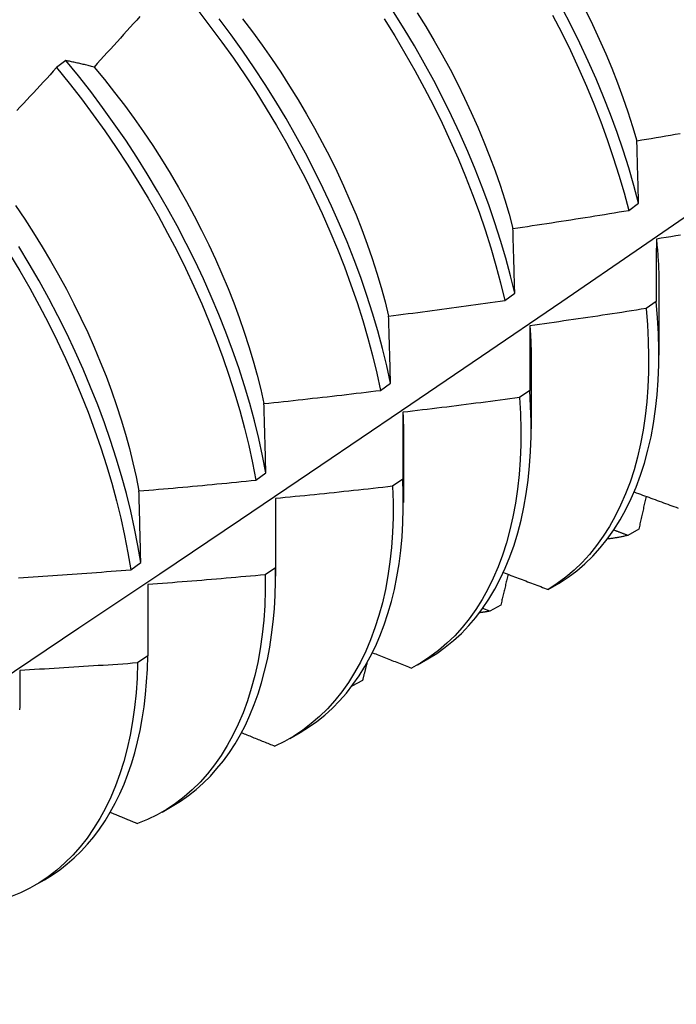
# Model space of a CAD drawing. Header units: inches. Extents: x 18 to 430, y 47 to 208.
# Tile 101 of 112: x 405.019 to 405.198, y 158.044 to 158.312. Entities that reach past the tile are written whole.
import ezdxf

# ---------------------------------------------------------------- set-up
doc = ezdxf.new("R2010")
doc.units = ezdxf.units.IN
doc.header["$MEASUREMENT"] = 0
doc.layers.add('Visible Edges(ANSI)', color=7, linetype='Continuous', lineweight=25)

msp = doc.modelspace()

# ---------------------------------------------------------------- linework, layer by layer
at = {"layer": 'Visible Edges(ANSI)'}
for p, q in [((405.03198, 158.30098), (405.02946, 158.29907)), ((405.18525, 158.26022), (405.18794, 158.26218)), ((405.15152, 158.23572), (405.15422, 158.23768)), ((405.1935, 158.23929), (405.19348, 158.22084)), ((405.19274, 158.23545), (405.18999, 158.23351)), ((405.15871, 158.21925), (405.15868, 158.2008)), ((405.11768, 158.21125), (405.12039, 158.21321)), ((405.1583, 158.21123), (405.15554, 158.2093)), ((405.12391, 158.19922), (405.12388, 158.18076)), ((405.08372, 158.18682), (405.08644, 158.18877)), ((405.12374, 158.18708), (405.12097, 158.18515)), ((405.08911, 158.17918), (405.08908, 158.16072)), ((405.188, 158.17343), (405.185, 158.17177)), ((405.04965, 158.16244), (405.05238, 158.16439)), ((405.08907, 158.16299), (405.08629, 158.16107)), ((405.05431, 158.1584), (405.05427, 158.13898)), ((405.16333, 158.15707), (405.1663, 158.15879)), ((405.14741, 158.15116), (405.14549, 158.15191)), ((405.15042, 158.1528), (405.14741, 158.15116)), ((405.05427, 158.13898), (405.05148, 158.13707)), ((405.12776, 158.13657), (405.13055, 158.13818)), ((405.11277, 158.13232), (405.10987, 158.13075)), ((405.09296, 158.11654), (405.09575, 158.11814)), ((405.05816, 158.0965), (405.06095, 158.0981)), ((405.02337, 158.07646), (405.02615, 158.07806))]:
    msp.add_line(p, q, dxfattribs=at)
at = {"layer": 'Visible Edges(ANSI)', "flags": 128}
for points in [[(405.05215, 158.31302), (405.05126, 158.31203), (405.05037, 158.31104), (405.04948, 158.31006), (405.04859, 158.30907), (405.0477, 158.30808), (405.04681, 158.3071), (405.04591, 158.30611), (405.04502, 158.30513), (405.04413, 158.30414), (405.04323, 158.30316), (405.04233, 158.30218), (405.04144, 158.3012), (405.04054, 158.30022), (405.03964, 158.29924)], [(405.06787, 158.31467), (405.07119, 158.3104), (405.07444, 158.30604), (405.0776, 158.30162), (405.08068, 158.29712), (405.08367, 158.29256), (405.08656, 158.28795), (405.08935, 158.28328), (405.09204, 158.27857), (405.09463, 158.27382), (405.09711, 158.26904), (405.09949, 158.26423), (405.10175, 158.2594), (405.10389, 158.25455), (405.10592, 158.24969), (405.10783, 158.24484), (405.10961, 158.23998), (405.11128, 158.23513), (405.11281, 158.2303), (405.11422, 158.22549), (405.11551, 158.22071), (405.11666, 158.21596), (405.11768, 158.21125)], [(405.15422, 158.23768), (405.15307, 158.24243), (405.15179, 158.24721), (405.15037, 158.25202), (405.14883, 158.25685), (405.14717, 158.2617), (405.14538, 158.26656), (405.14347, 158.27141), (405.14144, 158.27627), (405.13929, 158.28112), (405.13703, 158.28595), (405.13466, 158.29076), (405.13217, 158.29554), (405.12958, 158.30029), (405.12689, 158.305), (405.12409, 158.30966), (405.1212, 158.31428)], [(405.12769, 158.31403), (405.13003, 158.31023), (405.1323, 158.3064), (405.13448, 158.30253), (405.13659, 158.29864), (405.13861, 158.29473), (405.14054, 158.29079), (405.14239, 158.28684), (405.14414, 158.28289), (405.14581, 158.27892), (405.14738, 158.27496), (405.14885, 158.271), (405.15022, 158.26705), (405.15149, 158.26311), (405.15266, 158.25919), (405.15373, 158.2553)], [(405.16453, 158.31333), (405.167, 158.30855), (405.16936, 158.30373), (405.1716, 158.2989), (405.17373, 158.29405), (405.17575, 158.2892), (405.17764, 158.28434), (405.17941, 158.27948), (405.18106, 158.27464), (405.18258, 158.26981), (405.18398, 158.265), (405.18525, 158.26022)], [(405.18794, 158.26218), (405.18666, 158.26697), (405.18526, 158.27177), (405.18373, 158.2766), (405.18207, 158.28145), (405.18029, 158.28631), (405.17838, 158.29116), (405.17636, 158.29602), (405.17422, 158.30087), (405.17197, 158.3057), (405.1696, 158.31051), (405.16712, 158.3153)], [(405.17348, 158.31472), (405.1754, 158.31079), (405.17724, 158.30683), (405.17899, 158.30287), (405.18064, 158.29891), (405.1822, 158.29494), (405.18367, 158.29098), (405.18504, 158.28702), (405.18631, 158.28308), (405.18748, 158.27916)], [(405.12039, 158.21321), (405.11936, 158.21792), (405.1182, 158.22267), (405.11691, 158.22746), (405.11549, 158.23227), (405.11394, 158.2371), (405.11227, 158.24195), (405.11047, 158.2468), (405.10855, 158.25166), (405.10652, 158.25652), (405.10436, 158.26136), (405.10209, 158.26619), (405.09971, 158.271), (405.09722, 158.27578), (405.09463, 158.28053), (405.09193, 158.28524), (405.08913, 158.2899), (405.08623, 158.29451), (405.08324, 158.29906), (405.08015, 158.30356), (405.07698, 158.30798), (405.07373, 158.31233)], [(405.08008, 158.31232), (405.08278, 158.30878), (405.08541, 158.30518), (405.08798, 158.30152), (405.09048, 158.29782), (405.0929, 158.29407), (405.09525, 158.29028), (405.09752, 158.28645), (405.09971, 158.28259), (405.10181, 158.2787), (405.10383, 158.27479), (405.10576, 158.27086), (405.1076, 158.26691), (405.10935, 158.26295), (405.111, 158.25899), (405.11256, 158.25502), (405.11403, 158.25106), (405.1154, 158.2471), (405.11667, 158.24316), (405.11784, 158.23924), (405.11891, 158.23533), (405.11988, 158.23146)], [(405.11864, 158.31233), (405.12152, 158.30771), (405.12431, 158.30304), (405.127, 158.29833), (405.12958, 158.29358), (405.13206, 158.28879), (405.13442, 158.28398), (405.13667, 158.27915), (405.13881, 158.2743), (405.14083, 158.26945), (405.14273, 158.26459), (405.14451, 158.25973), (405.14617, 158.25489), (405.1477, 158.25006), (405.1491, 158.24525), (405.15038, 158.24047), (405.15152, 158.23572)], [(405.03964, 158.29924), (405.03931, 158.29932), (405.03899, 158.2994), (405.03866, 158.29949), (405.03834, 158.29957), (405.03801, 158.29965), (405.03769, 158.29972), (405.03736, 158.2998), (405.03704, 158.29988), (405.03672, 158.29995), (405.0364, 158.30003), (405.03608, 158.3001), (405.03576, 158.30018), (405.03544, 158.30025), (405.03512, 158.30032), (405.0348, 158.30039), (405.03449, 158.30046), (405.03417, 158.30053), (405.03386, 158.3006), (405.03354, 158.30066), (405.03323, 158.30073), (405.03292, 158.3008), (405.03261, 158.30086), (405.03229, 158.30092), (405.03198, 158.30098)], [(405.08644, 158.18877), (405.08554, 158.19345), (405.0845, 158.19816), (405.08333, 158.20292), (405.08203, 158.2077), (405.0806, 158.21252), (405.07904, 158.21735), (405.07736, 158.2222), (405.07556, 158.22705), (405.07364, 158.23191), (405.07159, 158.23677), (405.06943, 158.24161), (405.06716, 158.24644), (405.06477, 158.25125), (405.06227, 158.25603), (405.05967, 158.26077), (405.05697, 158.26548), (405.05416, 158.27014), (405.05126, 158.27474), (405.04826, 158.27929), (405.04517, 158.28378), (405.04199, 158.2882), (405.03874, 158.29254), (405.0354, 158.29681), (405.03198, 158.30098)], [(405.02946, 158.29907), (405.02856, 158.29809), (405.02766, 158.29712), (405.02675, 158.29614), (405.02585, 158.29517), (405.02494, 158.2942), (405.02404, 158.29322), (405.02313, 158.29225), (405.02223, 158.29128), (405.02132, 158.29031), (405.02041, 158.28934), (405.0195, 158.28837), (405.01859, 158.2874)], [(405.02946, 158.29907), (405.03287, 158.29489), (405.0362, 158.29062), (405.03945, 158.28627), (405.04262, 158.28184), (405.0457, 158.27735), (405.04869, 158.2728), (405.05159, 158.26818), (405.05439, 158.26352), (405.05709, 158.25881), (405.05968, 158.25407), (405.06217, 158.24928), (405.06455, 158.24448), (405.06682, 158.23964), (405.06897, 158.2348), (405.071, 158.22994), (405.07292, 158.22508), (405.07471, 158.22023), (405.07638, 158.21538), (405.07793, 158.21055), (405.07935, 158.20574), (405.08064, 158.20095), (405.0818, 158.1962), (405.08282, 158.19149), (405.08372, 158.18682)], [(405.03964, 158.29924), (405.04246, 158.29583), (405.04523, 158.29235), (405.04793, 158.28882), (405.05056, 158.28522), (405.05313, 158.28157), (405.05562, 158.27787), (405.05804, 158.27412), (405.06038, 158.27032), (405.06264, 158.26649), (405.06482, 158.26263), (405.06692, 158.25874), (405.06894, 158.25482), (405.07087, 158.25088), (405.07271, 158.24693), (405.07446, 158.24297), (405.07613, 158.23901), (405.0777, 158.23504), (405.07917, 158.23108), (405.08055, 158.22712), (405.08183, 158.22318), (405.08301, 158.21926), (405.08409, 158.21536), (405.08506, 158.21149), (405.08593, 158.20765)], [(405.18748, 158.27916), (405.18879, 158.27938), (405.1901, 158.27961), (405.19141, 158.27983), (405.19272, 158.28005), (405.19403, 158.28028), (405.19534, 158.2805), (405.19664, 158.28073), (405.19795, 158.28096), (405.19926, 158.28119)], [(405.18794, 158.26218), (405.18792, 158.2629), (405.1879, 158.26362), (405.18788, 158.26434), (405.18786, 158.26506), (405.18784, 158.26577), (405.18782, 158.26648), (405.18781, 158.2672), (405.18779, 158.26791), (405.18777, 158.26862), (405.18775, 158.26933), (405.18773, 158.27004), (405.18771, 158.27075), (405.18769, 158.27145), (405.18767, 158.27216), (405.18765, 158.27287), (405.18763, 158.27357), (405.18761, 158.27427), (405.18759, 158.27497), (405.18757, 158.27567), (405.18756, 158.27637), (405.18754, 158.27707), (405.18752, 158.27777), (405.1875, 158.27847), (405.18748, 158.27916)], [(404.88026, 158.04417), (404.90256, 158.05871), (404.92482, 158.07328), (404.94704, 158.08789), (404.96921, 158.10252), (404.99135, 158.11718), (405.01345, 158.13188), (405.03551, 158.1466), (405.05753, 158.16135), (405.0795, 158.17612), (405.10144, 158.19092), (405.12334, 158.20574), (405.14519, 158.22059), (405.16701, 158.23546), (405.18878, 158.25035), (405.21052, 158.26526)], [(405.01827, 158.26159), (405.02077, 158.25788), (405.02319, 158.25413), (405.02554, 158.25034), (405.02781, 158.24651), (405.03, 158.24265), (405.03211, 158.23875), (405.03413, 158.23484), (405.03607, 158.23091), (405.03792, 158.22696), (405.03968, 158.223), (405.04135, 158.21904), (405.04292, 158.21508), (405.04439, 158.21112), (405.04577, 158.20717), (405.04704, 158.20323), (405.04821, 158.1993), (405.04928, 158.1954), (405.05025, 158.19153), (405.05112, 158.18768), (405.05188, 158.18387)], [(405.15373, 158.2553), (405.15504, 158.25549), (405.15636, 158.25568), (405.15767, 158.25588), (405.15899, 158.25608), (405.1603, 158.25627), (405.16162, 158.25647), (405.16293, 158.25667), (405.16425, 158.25687), (405.16556, 158.25707), (405.16688, 158.25728), (405.16819, 158.25748), (405.1695, 158.25768), (405.17082, 158.25789), (405.17213, 158.2581), (405.17344, 158.2583), (405.17475, 158.25851), (405.17607, 158.25872), (405.17738, 158.25893), (405.17869, 158.25915), (405.18, 158.25936), (405.18131, 158.25957), (405.18263, 158.25979), (405.18394, 158.26001), (405.18525, 158.26022)], [(405.15422, 158.23768), (405.1542, 158.23842), (405.15418, 158.23917), (405.15416, 158.23991), (405.15414, 158.24066), (405.15412, 158.2414), (405.1541, 158.24214), (405.15408, 158.24288), (405.15406, 158.24362), (405.15404, 158.24435), (405.15402, 158.24509), (405.154, 158.24583), (405.15398, 158.24656), (405.15396, 158.24729), (405.15394, 158.24803), (405.15392, 158.24876), (405.15389, 158.24949), (405.15387, 158.25022), (405.15385, 158.25095), (405.15383, 158.25168), (405.15381, 158.2524), (405.15379, 158.25313), (405.15377, 158.25385), (405.15375, 158.25457), (405.15373, 158.2553)], [(405.1928, 158.25242), (405.19279, 158.25172), (405.19279, 158.25102), (405.19279, 158.25033), (405.19278, 158.24963), (405.19278, 158.24893), (405.19278, 158.24823), (405.19277, 158.24753), (405.19277, 158.24683), (405.19277, 158.24612), (405.19276, 158.24542), (405.19276, 158.24471), (405.19276, 158.24401), (405.19276, 158.2433), (405.19275, 158.24259), (405.19275, 158.24188), (405.19275, 158.24117), (405.19275, 158.24046), (405.19275, 158.23975), (405.19274, 158.23903), (405.19274, 158.23832), (405.19274, 158.2376), (405.19274, 158.23689), (405.19274, 158.23617), (405.19274, 158.23545)], [(405.19937, 158.25348), (405.19806, 158.25327), (405.19674, 158.25305), (405.19543, 158.25284), (405.19411, 158.25263), (405.1928, 158.25242)], [(405.1928, 158.25242), (405.19286, 158.25185), (405.19291, 158.25129), (405.19296, 158.25073), (405.19301, 158.25017), (405.19306, 158.24962), (405.19311, 158.24906), (405.19315, 158.24851), (405.19319, 158.24795), (405.19323, 158.2474), (405.19327, 158.24685), (405.1933, 158.2463), (405.19333, 158.24576), (405.19336, 158.24521), (405.19338, 158.24467), (405.1934, 158.24412), (405.19342, 158.24358), (405.19344, 158.24304), (405.19346, 158.2425), (405.19347, 158.24197), (405.19348, 158.24143), (405.19348, 158.2409), (405.19349, 158.24037), (405.19349, 158.23984), (405.19349, 158.23931)], [(405.01662, 158.24842), (405.01943, 158.24376), (405.02213, 158.23905), (405.02473, 158.23431), (405.02723, 158.22953), (405.02961, 158.22472), (405.03189, 158.21989), (405.03404, 158.21505), (405.03609, 158.21019), (405.03801, 158.20533), (405.03981, 158.20048), (405.04149, 158.19563), (405.04304, 158.1908), (405.04447, 158.18598), (405.04576, 158.1812), (405.04693, 158.17644), (405.04797, 158.17173), (405.04887, 158.16706), (405.04965, 158.16244)], [(405.05238, 158.16439), (405.05159, 158.16901), (405.05068, 158.17369), (405.04963, 158.1784), (405.04845, 158.18316), (405.04715, 158.18795), (405.04571, 158.19276), (405.04415, 158.1976), (405.04246, 158.20245), (405.04065, 158.2073), (405.03872, 158.21216), (405.03667, 158.21702), (405.0345, 158.22186), (405.03222, 158.22669), (405.02983, 158.23149), (405.02732, 158.23627), (405.02472, 158.24101), (405.022, 158.24572), (405.01919, 158.25037)], [(405.11988, 158.23146), (405.1212, 158.23162), (405.12252, 158.23179), (405.12384, 158.23196), (405.12516, 158.23213), (405.12648, 158.2323), (405.1278, 158.23247), (405.12912, 158.23264), (405.13044, 158.23281), (405.13176, 158.23298), (405.13308, 158.23316), (405.13439, 158.23334), (405.13571, 158.23351), (405.13703, 158.23369), (405.13835, 158.23387), (405.13967, 158.23405), (405.14099, 158.23423), (405.1423, 158.23441), (405.14362, 158.2346), (405.14494, 158.23478), (405.14626, 158.23497), (405.14757, 158.23515), (405.14889, 158.23534), (405.15021, 158.23553), (405.15152, 158.23572)], [(405.1663, 158.15879), (405.16875, 158.16039), (405.1711, 158.16215), (405.17334, 158.16408), (405.17548, 158.16616), (405.17751, 158.1684), (405.17943, 158.17079), (405.18124, 158.17333), (405.18293, 158.17601), (405.1845, 158.17884), (405.18595, 158.1818), (405.18728, 158.1849), (405.18848, 158.18813), (405.18956, 158.19148), (405.19051, 158.19496), (405.19133, 158.19856), (405.19202, 158.20227), (405.19258, 158.20609), (405.193, 158.21001), (405.19329, 158.21403), (405.19345, 158.21815), (405.19347, 158.22235), (405.19336, 158.22664), (405.19312, 158.23101), (405.19274, 158.23545)], [(405.18999, 158.23351), (405.18867, 158.2333), (405.18735, 158.2331), (405.18604, 158.23289), (405.18472, 158.23269), (405.1834, 158.23248), (405.18208, 158.23228), (405.18076, 158.23208), (405.17945, 158.23188), (405.17813, 158.23168), (405.17681, 158.23148), (405.17549, 158.23128), (405.17417, 158.23109), (405.17285, 158.23089), (405.17153, 158.2307), (405.17021, 158.23051), (405.16889, 158.23032), (405.16757, 158.23013), (405.16625, 158.22994), (405.16493, 158.22975), (405.16361, 158.22956), (405.16229, 158.22938), (405.16097, 158.22919), (405.15965, 158.22901), (405.15833, 158.22883)], [(405.18999, 158.23351), (405.19036, 158.22908), (405.19059, 158.22471), (405.19069, 158.22043), (405.19066, 158.21623), (405.19049, 158.21212), (405.19019, 158.20811), (405.18975, 158.20419), (405.18919, 158.20038), (405.18849, 158.19668), (405.18766, 158.19309), (405.1867, 158.18962), (405.18561, 158.18628), (405.1844, 158.18306), (405.18306, 158.17997), (405.1816, 158.17701), (405.18002, 158.1742), (405.17832, 158.17153), (405.17651, 158.169), (405.17458, 158.16662), (405.17254, 158.1644), (405.1704, 158.16233), (405.16814, 158.16041), (405.16579, 158.15866), (405.16333, 158.15707)], [(405.12039, 158.21321), (405.12037, 158.21398), (405.12035, 158.21475), (405.12033, 158.21552), (405.12031, 158.21629), (405.12029, 158.21706), (405.12027, 158.21782), (405.12025, 158.21859), (405.12022, 158.21935), (405.1202, 158.22012), (405.12018, 158.22088), (405.12016, 158.22164), (405.12014, 158.2224), (405.12012, 158.22316), (405.1201, 158.22392), (405.12007, 158.22468), (405.12005, 158.22544), (405.12003, 158.22619), (405.12001, 158.22695), (405.11999, 158.2277), (405.11997, 158.22846), (405.11994, 158.22921), (405.11992, 158.22996), (405.1199, 158.23071), (405.11988, 158.23146)], [(405.15833, 158.22883), (405.15832, 158.2281), (405.15832, 158.22738), (405.15832, 158.22666), (405.15832, 158.22593), (405.15832, 158.22521), (405.15832, 158.22448), (405.15831, 158.22375), (405.15831, 158.22303), (405.15831, 158.2223), (405.15831, 158.22156), (405.15831, 158.22083), (405.15831, 158.2201), (405.15831, 158.21937), (405.15831, 158.21863), (405.1583, 158.2179), (405.1583, 158.21716), (405.1583, 158.21642), (405.1583, 158.21568), (405.1583, 158.21495), (405.1583, 158.2142), (405.1583, 158.21346), (405.1583, 158.21272), (405.1583, 158.21198), (405.1583, 158.21123)], [(405.15833, 158.22883), (405.15836, 158.22842), (405.15839, 158.22801), (405.15842, 158.2276), (405.15844, 158.2272), (405.15847, 158.22679), (405.1585, 158.22639), (405.15852, 158.22599), (405.15854, 158.22558), (405.15856, 158.22518), (405.15858, 158.22478), (405.1586, 158.22438), (405.15862, 158.22398), (405.15863, 158.22358), (405.15864, 158.22318), (405.15866, 158.22279), (405.15867, 158.22239), (405.15868, 158.222), (405.15869, 158.2216), (405.15869, 158.22121), (405.1587, 158.22081), (405.1587, 158.22042), (405.15871, 158.22003), (405.15871, 158.21964), (405.15871, 158.21925)], [(405.08593, 158.20765), (405.08726, 158.20778), (405.08858, 158.20792), (405.0899, 158.20806), (405.09123, 158.20821), (405.09255, 158.20835), (405.09388, 158.20849), (405.0952, 158.20864), (405.09652, 158.20878), (405.09785, 158.20893), (405.09917, 158.20908), (405.10049, 158.20922), (405.10182, 158.20937), (405.10314, 158.20952), (405.10446, 158.20968), (405.10578, 158.20983), (405.10711, 158.20998), (405.10843, 158.21014), (405.10975, 158.21029), (405.11107, 158.21045), (405.1124, 158.21061), (405.11372, 158.21077), (405.11504, 158.21093), (405.11636, 158.21109), (405.11768, 158.21125)], [(405.13055, 158.13818), (405.13297, 158.13968), (405.13531, 158.14134), (405.13754, 158.14315), (405.13968, 158.14511), (405.14172, 158.14723), (405.14365, 158.14948), (405.14547, 158.15189), (405.14719, 158.15443), (405.14879, 158.15711), (405.15028, 158.15992), (405.15165, 158.16287), (405.1529, 158.16594), (405.15404, 158.16913), (405.15505, 158.17245), (405.15594, 158.17588), (405.15671, 158.17942), (405.15735, 158.18307), (405.15787, 158.18682), (405.15826, 158.19067), (405.15853, 158.19462), (405.15866, 158.19865), (405.15867, 158.20277), (405.15855, 158.20696), (405.1583, 158.21123)], [(405.15554, 158.2093), (405.15422, 158.20912), (405.1529, 158.20894), (405.15157, 158.20876), (405.15025, 158.20859), (405.14893, 158.20841), (405.1476, 158.20824), (405.14628, 158.20806), (405.14496, 158.20789), (405.14363, 158.20772), (405.14231, 158.20755), (405.14098, 158.20738), (405.13966, 158.20721), (405.13834, 158.20705), (405.13701, 158.20688), (405.13569, 158.20672), (405.13436, 158.20656), (405.13304, 158.20639), (405.13171, 158.20623), (405.13039, 158.20607), (405.12906, 158.20591), (405.12773, 158.20576), (405.12641, 158.2056), (405.12508, 158.20544), (405.12376, 158.20529)], [(405.15554, 158.2093), (405.15578, 158.20493), (405.15589, 158.20064), (405.15587, 158.19644), (405.15571, 158.19233), (405.15541, 158.18831), (405.15498, 158.18438), (405.15443, 158.18057), (405.15373, 158.17686), (405.15291, 158.17326), (405.15196, 158.16979), (405.15088, 158.16643), (405.14968, 158.16321), (405.14835, 158.16011), (405.1469, 158.15715), (405.14532, 158.15432), (405.14363, 158.15164), (405.14182, 158.14911), (405.1399, 158.14672), (405.13787, 158.14449), (405.13573, 158.14241), (405.13348, 158.14048), (405.13113, 158.13872), (405.12868, 158.13712), (405.12614, 158.13568)], [(405.08644, 158.18877), (405.08642, 158.18957), (405.0864, 158.19037), (405.08638, 158.19116), (405.08636, 158.19196), (405.08634, 158.19275), (405.08632, 158.19355), (405.0863, 158.19434), (405.08628, 158.19513), (405.08626, 158.19592), (405.08624, 158.19671), (405.08621, 158.19749), (405.08619, 158.19828), (405.08617, 158.19907), (405.08615, 158.19985), (405.08613, 158.20064), (405.08611, 158.20142), (405.08609, 158.2022), (405.08606, 158.20298), (405.08604, 158.20376), (405.08602, 158.20454), (405.086, 158.20532), (405.08598, 158.2061), (405.08595, 158.20687), (405.08593, 158.20765)], [(405.12376, 158.20529), (405.12375, 158.20454), (405.12375, 158.20379), (405.12375, 158.20304), (405.12375, 158.20229), (405.12375, 158.20154), (405.12375, 158.20079), (405.12375, 158.20004), (405.12375, 158.19928), (405.12375, 158.19853), (405.12375, 158.19777), (405.12375, 158.19701), (405.12375, 158.19626), (405.12375, 158.1955), (405.12374, 158.19474), (405.12374, 158.19397), (405.12374, 158.19321), (405.12374, 158.19245), (405.12374, 158.19169), (405.12374, 158.19092), (405.12374, 158.19015), (405.12374, 158.18939), (405.12374, 158.18862), (405.12374, 158.18785), (405.12374, 158.18708)], [(405.12376, 158.20529), (405.12377, 158.20503), (405.12378, 158.20478), (405.12379, 158.20452), (405.1238, 158.20426), (405.12381, 158.20401), (405.12382, 158.20375), (405.12383, 158.2035), (405.12384, 158.20324), (405.12385, 158.20299), (405.12386, 158.20274), (405.12387, 158.20248), (405.12387, 158.20223), (405.12388, 158.20198), (405.12388, 158.20173), (405.12389, 158.20147), (405.12389, 158.20122), (405.1239, 158.20097), (405.1239, 158.20072), (405.1239, 158.20047), (405.1239, 158.20022), (405.12391, 158.19997), (405.12391, 158.19972), (405.12391, 158.19947), (405.12391, 158.19922)], [(405.05188, 158.18387), (405.05321, 158.18398), (405.05454, 158.18409), (405.05587, 158.18421), (405.0572, 158.18432), (405.05852, 158.18444), (405.05985, 158.18455), (405.06118, 158.18467), (405.0625, 158.18479), (405.06383, 158.18491), (405.06516, 158.18503), (405.06649, 158.18515), (405.06781, 158.18527), (405.06914, 158.1854), (405.07047, 158.18552), (405.07179, 158.18565), (405.07312, 158.18577), (405.07444, 158.1859), (405.07577, 158.18603), (405.0771, 158.18616), (405.07842, 158.18629), (405.07975, 158.18642), (405.08107, 158.18655), (405.0824, 158.18669), (405.08372, 158.18682)], [(405.09575, 158.11814), (405.09808, 158.11958), (405.10032, 158.12116), (405.10248, 158.12289), (405.10455, 158.12475), (405.10652, 158.12675), (405.10839, 158.12889), (405.11017, 158.13116), (405.11185, 158.13356), (405.11342, 158.13609), (405.11489, 158.13874), (405.11626, 158.14151), (405.11751, 158.1444), (405.11866, 158.14741), (405.1197, 158.15053), (405.12062, 158.15376), (405.12143, 158.15709), (405.12213, 158.16053), (405.12271, 158.16406), (405.12318, 158.16769), (405.12353, 158.1714), (405.12376, 158.17521), (405.12387, 158.17909), (405.12387, 158.18305), (405.12374, 158.18708)], [(405.12097, 158.18515), (405.12109, 158.18086), (405.12107, 158.17665), (405.12092, 158.17253), (405.12063, 158.1685), (405.12022, 158.16457), (405.11966, 158.16075), (405.11898, 158.15704), (405.11817, 158.15343), (405.11722, 158.14995), (405.11615, 158.14659), (405.11495, 158.14335), (405.11363, 158.14025), (405.11219, 158.13728), (405.11062, 158.13445), (405.10894, 158.13176), (405.10713, 158.12921), (405.10522, 158.12682), (405.10319, 158.12457), (405.10106, 158.12249), (405.09882, 158.12055), (405.09647, 158.11878), (405.09403, 158.11717), (405.09149, 158.11572), (405.08886, 158.11444)], [(405.12097, 158.18515), (405.11965, 158.185), (405.11832, 158.18485), (405.11699, 158.1847), (405.11566, 158.18455), (405.11434, 158.1844), (405.11301, 158.18426), (405.11168, 158.18411), (405.11035, 158.18397), (405.10902, 158.18382), (405.1077, 158.18368), (405.10637, 158.18354), (405.10504, 158.1834), (405.10371, 158.18326), (405.10238, 158.18313), (405.10105, 158.18299), (405.09972, 158.18286), (405.09839, 158.18272), (405.09706, 158.18259), (405.09573, 158.18246), (405.0944, 158.18233), (405.09307, 158.1822), (405.09174, 158.18207), (405.09041, 158.18194), (405.08908, 158.18181)], [(405.05238, 158.16439), (405.05236, 158.16521), (405.05234, 158.16603), (405.05232, 158.16685), (405.0523, 158.16767), (405.05228, 158.16849), (405.05226, 158.16931), (405.05224, 158.17013), (405.05222, 158.17094), (405.0522, 158.17176), (405.05218, 158.17257), (405.05216, 158.17339), (405.05214, 158.1742), (405.05212, 158.17501), (405.0521, 158.17582), (405.05208, 158.17663), (405.05206, 158.17744), (405.05203, 158.17825), (405.05201, 158.17905), (405.05199, 158.17986), (405.05197, 158.18066), (405.05195, 158.18147), (405.05193, 158.18227), (405.05191, 158.18307), (405.05188, 158.18387)], [(405.08908, 158.18181), (405.08908, 158.18104), (405.08908, 158.18027), (405.08908, 158.17949), (405.08908, 158.17872), (405.08908, 158.17794), (405.08908, 158.17716), (405.08908, 158.17638), (405.08908, 158.1756), (405.08907, 158.17482), (405.08907, 158.17404), (405.08907, 158.17326), (405.08907, 158.17247), (405.08907, 158.17169), (405.08907, 158.1709), (405.08907, 158.17012), (405.08907, 158.16933), (405.08907, 158.16854), (405.08907, 158.16775), (405.08907, 158.16696), (405.08907, 158.16617), (405.08907, 158.16538), (405.08907, 158.16458), (405.08907, 158.16379), (405.08907, 158.16299)], [(405.08908, 158.18181), (405.08908, 158.1817), (405.08909, 158.18159), (405.08909, 158.18148), (405.08909, 158.18137), (405.08909, 158.18126), (405.08909, 158.18115), (405.0891, 158.18104), (405.0891, 158.18093), (405.0891, 158.18082), (405.0891, 158.18071), (405.0891, 158.1806), (405.0891, 158.18049), (405.0891, 158.18038), (405.0891, 158.18027), (405.08911, 158.18016), (405.08911, 158.18005), (405.08911, 158.17994), (405.08911, 158.17983), (405.08911, 158.17972), (405.08911, 158.17961), (405.08911, 158.1795), (405.08911, 158.17939), (405.08911, 158.17929), (405.08911, 158.17918)], [(405.18675, 158.1836), (405.18731, 158.18339), (405.18788, 158.18318), (405.18845, 158.18297), (405.18902, 158.18276), (405.18959, 158.18255), (405.19016, 158.18235), (405.19073, 158.18214), (405.1913, 158.18193), (405.19187, 158.18172), (405.19244, 158.18151), (405.19301, 158.1813), (405.19358, 158.18109), (405.19415, 158.18089), (405.19473, 158.18068), (405.1953, 158.18047), (405.19587, 158.18026), (405.19644, 158.18005), (405.19701, 158.17985), (405.19758, 158.17964), (405.19815, 158.17943), (405.19873, 158.17922)], [(405.18999, 158.18241), (405.18991, 158.18203), (405.18983, 158.18166), (405.18975, 158.18129), (405.18966, 158.18091), (405.18958, 158.18054), (405.1895, 158.18016), (405.18942, 158.17979), (405.18933, 158.17942), (405.18925, 158.17904), (405.18917, 158.17867), (405.18908, 158.17829), (405.189, 158.17792), (405.18892, 158.17755), (405.18884, 158.17717), (405.18875, 158.1768), (405.18867, 158.17642), (405.18858, 158.17605), (405.1885, 158.17567), (405.18842, 158.1753), (405.18833, 158.17493), (405.18825, 158.17455), (405.18817, 158.17418), (405.18808, 158.1738), (405.188, 158.17343)], [(405.185, 158.17177), (405.18477, 158.17172), (405.18454, 158.17167), (405.18431, 158.17162), (405.18409, 158.17157), (405.18386, 158.17152), (405.18363, 158.17147), (405.1834, 158.17142), (405.18317, 158.17138), (405.18294, 158.17133), (405.18271, 158.17129), (405.18248, 158.17124), (405.18224, 158.1712), (405.18201, 158.17116), (405.18178, 158.17112), (405.18154, 158.17108), (405.18131, 158.17104), (405.18108, 158.17101), (405.18084, 158.17097), (405.18061, 158.17094), (405.18037, 158.1709), (405.18014, 158.17087), (405.1799, 158.17084), (405.17966, 158.17081), (405.17943, 158.17078)], [(405.185, 158.17177), (405.18484, 158.17183), (405.18468, 158.17189), (405.18452, 158.17195), (405.18436, 158.17202), (405.1842, 158.17208), (405.18404, 158.17214), (405.18388, 158.1722), (405.18372, 158.17226), (405.18356, 158.17232), (405.1834, 158.17238), (405.18324, 158.17244), (405.18308, 158.1725), (405.18293, 158.17256), (405.18277, 158.17262), (405.18261, 158.17268), (405.18245, 158.17274), (405.18229, 158.1728), (405.18213, 158.17286), (405.18197, 158.17292), (405.18181, 158.17299), (405.18165, 158.17305), (405.18149, 158.17311), (405.18133, 158.17317), (405.18117, 158.17323)], [(405.06095, 158.0981), (405.06318, 158.09948), (405.06534, 158.10098), (405.06742, 158.10262), (405.06941, 158.10439), (405.07132, 158.10628), (405.07313, 158.1083), (405.07486, 158.11044), (405.0765, 158.1127), (405.07805, 158.11508), (405.07949, 158.11757), (405.08085, 158.12018), (405.0821, 158.1229), (405.08325, 158.12572), (405.08431, 158.12865), (405.08526, 158.13168), (405.08611, 158.13481), (405.08685, 158.13804), (405.08749, 158.14136), (405.08802, 158.14476), (405.08844, 158.14825), (405.08876, 158.15182), (405.08897, 158.15547), (405.08907, 158.1592), (405.08907, 158.16299)], [(405.01907, 158.16022), (405.0204, 158.1603), (405.02173, 158.16039), (405.02306, 158.16048), (405.02439, 158.16056), (405.02572, 158.16065), (405.02705, 158.16074), (405.02838, 158.16084), (405.02971, 158.16093), (405.03104, 158.16102), (405.03237, 158.16112), (405.0337, 158.16121), (405.03503, 158.16131), (405.03636, 158.16141), (405.03769, 158.16151), (405.03902, 158.1616), (405.04035, 158.16171), (405.04167, 158.16181), (405.043, 158.16191), (405.04433, 158.16201), (405.04566, 158.16212), (405.04699, 158.16222), (405.04832, 158.16233), (405.04965, 158.16244)], [(405.08629, 158.16107), (405.08628, 158.15686), (405.08613, 158.15273), (405.08586, 158.1487), (405.08545, 158.14477), (405.0849, 158.14094), (405.08423, 158.13721), (405.08342, 158.13361), (405.08248, 158.13011), (405.08142, 158.12675), (405.08023, 158.1235), (405.07891, 158.12039), (405.07748, 158.11741), (405.07592, 158.11457), (405.07424, 158.11187), (405.07245, 158.10932), (405.07054, 158.10692), (405.06852, 158.10466), (405.06639, 158.10257), (405.06416, 158.10062), (405.06182, 158.09884), (405.05938, 158.09722), (405.05685, 158.09577), (405.05422, 158.09448), (405.0515, 158.09335)], [(405.08629, 158.16107), (405.08496, 158.16095), (405.08363, 158.16082), (405.0823, 158.1607), (405.08096, 158.16058), (405.07963, 158.16046), (405.0783, 158.16034), (405.07697, 158.16023), (405.07564, 158.16011), (405.0743, 158.16), (405.07297, 158.15988), (405.07164, 158.15977), (405.07031, 158.15966), (405.06897, 158.15955), (405.06764, 158.15944), (405.06631, 158.15933), (405.06497, 158.15922), (405.06364, 158.15911), (405.06231, 158.15901), (405.06098, 158.1589), (405.05964, 158.1588), (405.05831, 158.1587), (405.05697, 158.1586), (405.05564, 158.1585), (405.05431, 158.1584)], [(405.1524, 158.1612), (405.15232, 158.16085), (405.15224, 158.1605), (405.15216, 158.16015), (405.15207, 158.1598), (405.15199, 158.15945), (405.15191, 158.1591), (405.15183, 158.15875), (405.15174, 158.1584), (405.15166, 158.15805), (405.15158, 158.1577), (405.1515, 158.15735), (405.15141, 158.157), (405.15133, 158.15665), (405.15125, 158.1563), (405.15117, 158.15595), (405.15108, 158.1556), (405.151, 158.15525), (405.15092, 158.1549), (405.15083, 158.15455), (405.15075, 158.1542), (405.15067, 158.15385), (405.15059, 158.1535), (405.1505, 158.15315), (405.15042, 158.1528)], [(405.15112, 158.16169), (405.15163, 158.16149), (405.15213, 158.1613), (405.15264, 158.16111), (405.15315, 158.16091), (405.15366, 158.16072), (405.15417, 158.16053), (405.15467, 158.16034), (405.15518, 158.16014), (405.15569, 158.15995), (405.1562, 158.15976), (405.15671, 158.15957), (405.15722, 158.15937), (405.15773, 158.15918), (405.15824, 158.15899), (405.15874, 158.1588), (405.15925, 158.1586), (405.15976, 158.15841), (405.16027, 158.15822), (405.16078, 158.15803), (405.16129, 158.15784), (405.1618, 158.15764), (405.16231, 158.15745), (405.16282, 158.15726), (405.16333, 158.15707)], [(405.14741, 158.15116), (405.1473, 158.15114), (405.14718, 158.15112), (405.14707, 158.1511), (405.14695, 158.15108), (405.14684, 158.15106), (405.14672, 158.15104), (405.1466, 158.15102), (405.14649, 158.151), (405.14637, 158.15098), (405.14626, 158.15096), (405.14614, 158.15095), (405.14603, 158.15093), (405.14591, 158.15091), (405.14579, 158.15089), (405.14568, 158.15088), (405.14556, 158.15086), (405.14545, 158.15084), (405.14533, 158.15083), (405.14521, 158.15081), (405.1451, 158.1508), (405.14498, 158.15078), (405.14486, 158.15077), (405.14474, 158.15075), (405.14463, 158.15074)], [(405.02615, 158.07806), (405.02829, 158.07937), (405.03036, 158.08081), (405.03235, 158.08236), (405.03427, 158.08403), (405.03611, 158.08582), (405.03787, 158.08772), (405.03955, 158.08974), (405.04114, 158.09186), (405.04265, 158.09409), (405.04408, 158.09643), (405.04541, 158.09888), (405.04666, 158.10142), (405.04781, 158.10407), (405.04888, 158.10681), (405.04985, 158.10965), (405.05073, 158.11258), (405.05151, 158.1156), (405.0522, 158.1187), (405.05279, 158.12189), (405.05328, 158.12516), (405.05368, 158.12851), (405.05397, 158.13193), (405.05417, 158.13542), (405.05427, 158.13898)], [(405.11546, 158.13985), (405.11591, 158.13968), (405.11635, 158.13951), (405.11679, 158.13933), (405.11724, 158.13916), (405.11768, 158.13898), (405.11813, 158.13881), (405.11857, 158.13864), (405.11902, 158.13846), (405.11946, 158.13829), (405.1199, 158.13811), (405.12035, 158.13794), (405.12079, 158.13777), (405.12124, 158.13759), (405.12168, 158.13742), (405.12213, 158.13724), (405.12257, 158.13707), (405.12302, 158.1369), (405.12346, 158.13672), (405.12391, 158.13655), (405.12435, 158.13638), (405.1248, 158.1362), (405.12525, 158.13603), (405.12569, 158.13586), (405.12614, 158.13568)], [(405.05148, 158.13707), (405.05135, 158.13293), (405.05108, 158.1289), (405.05067, 158.12496), (405.05014, 158.12112), (405.04947, 158.11739), (405.04867, 158.11378), (405.04774, 158.11028), (405.04669, 158.1069), (405.04551, 158.10365), (405.0442, 158.10053), (405.04277, 158.09755), (405.04122, 158.0947), (405.03954, 158.09199), (405.03776, 158.08943), (405.03586, 158.08702), (405.03384, 158.08475), (405.03172, 158.08265), (405.02949, 158.0807), (405.02716, 158.0789), (405.02473, 158.07727), (405.0222, 158.07581), (405.01958, 158.07451), (405.01687, 158.07338)], [(405.05148, 158.13707), (405.05015, 158.13697), (405.04882, 158.13687), (405.04748, 158.13678), (405.04615, 158.13669), (405.04481, 158.1366), (405.04348, 158.1365), (405.04214, 158.13641), (405.04081, 158.13633), (405.03947, 158.13624), (405.03814, 158.13615), (405.0368, 158.13607), (405.03546, 158.13598), (405.03413, 158.1359), (405.03279, 158.13582), (405.03146, 158.13573), (405.03012, 158.13565), (405.02878, 158.13558), (405.02745, 158.1355), (405.02611, 158.13542), (405.02478, 158.13534), (405.02344, 158.13527), (405.0221, 158.1352), (405.02077, 158.13512), (405.01943, 158.13505)], [(405.11394, 158.13699), (405.1139, 158.13679), (405.11385, 158.1366), (405.1138, 158.1364), (405.11375, 158.13621), (405.1137, 158.13602), (405.11365, 158.13582), (405.1136, 158.13563), (405.11355, 158.13543), (405.11351, 158.13524), (405.11346, 158.13504), (405.11341, 158.13485), (405.11336, 158.13465), (405.11331, 158.13446), (405.11326, 158.13427), (405.11321, 158.13407), (405.11316, 158.13388), (405.11311, 158.13368), (405.11307, 158.13349), (405.11302, 158.13329), (405.11297, 158.1331), (405.11292, 158.13291), (405.11287, 158.13271), (405.11282, 158.13252), (405.11277, 158.13232)], [(405.01943, 158.13505), (405.01943, 158.13423), (405.01942, 158.13341), (405.01942, 158.13258), (405.01942, 158.13176), (405.01942, 158.13093), (405.01941, 158.1301), (405.01941, 158.12927), (405.01941, 158.12844), (405.01941, 158.12761), (405.0194, 158.12678), (405.0194, 158.12595), (405.0194, 158.12512), (405.01939, 158.12428)], [(405.07978, 158.11811), (405.08016, 158.11795), (405.08054, 158.1178), (405.08091, 158.11765), (405.08129, 158.11749), (405.08167, 158.11734), (405.08205, 158.11719), (405.08243, 158.11704), (405.0828, 158.11688), (405.08318, 158.11673), (405.08356, 158.11658), (405.08394, 158.11643), (405.08432, 158.11627), (405.08469, 158.11612), (405.08507, 158.11597), (405.08545, 158.11582), (405.08583, 158.11566), (405.08621, 158.11551), (405.08659, 158.11536), (405.08696, 158.11521), (405.08734, 158.11505), (405.08772, 158.1149), (405.0881, 158.11475), (405.08848, 158.1146), (405.08886, 158.11444)], [(405.04408, 158.09644), (405.04439, 158.09631), (405.0447, 158.09618), (405.04501, 158.09605), (405.04531, 158.09592), (405.04562, 158.0958), (405.04593, 158.09567), (405.04624, 158.09554), (405.04655, 158.09541), (405.04686, 158.09528), (405.04717, 158.09515), (405.04748, 158.09502), (405.04779, 158.0949), (405.0481, 158.09477), (405.04841, 158.09464), (405.04872, 158.09451), (405.04902, 158.09438), (405.04933, 158.09425), (405.04964, 158.09413), (405.04995, 158.094), (405.05026, 158.09387), (405.05057, 158.09374), (405.05088, 158.09361), (405.05119, 158.09348), (405.0515, 158.09335)]]:
    msp.add_lwpolyline(points, dxfattribs=at)

doc.saveas('drawing.dxf')
